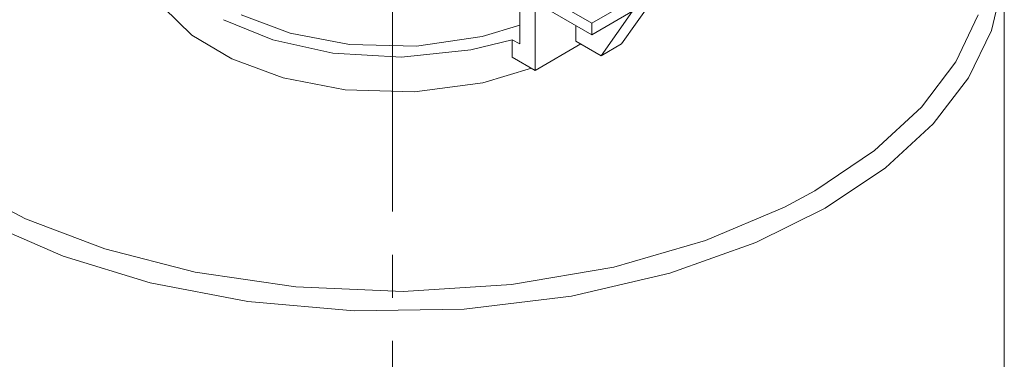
# Model space of a CAD drawing. Header units: millimetres. Extents: x 0 to 594, y 0 to 420.
# Tile 28 of 34: x 474 to 509, y 244 to 256. Entities that reach past the tile are written whole.
import ezdxf

# ---------------------------------------------------------------- set-up
doc = ezdxf.new("R2010")
doc.units = ezdxf.units.MM
doc.linetypes.add('K5LT_AXLED', pattern=[12, 7.5, -1.5, 1.5, -1.5])
doc.linetypes.add('K5LT_THIN', pattern=[0])
doc.layers.add('Системный слой (1)', color=7, linetype='Continuous', true_color=0x6c6c6c)

# ---------------------------------------------------------------- blocks, each defined once
blk = doc.blocks.new('U97')
at = {"layer": 'Системный слой (1)', "color": 7, "linetype": 'K5LT_THIN', "lineweight": 18, "true_color": 0xffffff}
for p, q in [((481.99, 256.218), (483.691, 255.576)), ((490.367, 255.46), (491.671, 255.856)), ((483.691, 255.576), (485.762, 255.181)), ((485.762, 255.181), (488.087, 255.126)), ((488.087, 255.126), (490.367, 255.46))]:
    blk.add_line(p, q, dxfattribs=at)
blk = doc.blocks.new('U114')
at = {"layer": 'Системный слой (1)', "color": 7, "linetype": 'K5LT_THIN', "lineweight": 18, "true_color": 0xffffff}
for p, q in [((481.386, 256.044), (483.095, 255.347)), ((483.095, 255.347), (485.183, 254.884)), ((489.976, 254.992), (491.413, 255.348)), ((485.183, 254.884), (487.561, 254.744)), ((487.561, 254.744), (489.976, 254.992))]:
    blk.add_line(p, q, dxfattribs=at)
blk = doc.blocks.new('U179')
at = {"layer": 'Системный слой (1)', "color": 7, "linetype": 'K5LT_THIN', "lineweight": 18, "true_color": 0xffffff}
for p, q in [((508.06, 255.671), (508.455, 257.349)), ((507.255, 254.019), (508.06, 255.671)), ((506.032, 252.419), (507.255, 254.019)), ((504.377, 250.896), (506.032, 252.419)), ((502.278, 249.484), (504.377, 250.896)), ((499.873, 248.289), (502.278, 249.484)), ((473.196, 248.958), (475.813, 247.82)), ((496.881, 247.223), (499.873, 248.289)), ((475.813, 247.82), (478.833, 246.895)), ((493.464, 246.427), (496.881, 247.223)), ((478.833, 246.895), (482.227, 246.238)), ((489.74, 245.975), (493.464, 246.427)), ((482.227, 246.238), (485.917, 245.915)), ((485.917, 245.915), (489.74, 245.975))]:
    blk.add_line(p, q, dxfattribs=at)
blk = doc.blocks.new('U181')
at = {"layer": 'Системный слой (1)', "color": 7, "linetype": 'K5LT_THIN', "lineweight": 18, "true_color": 0xffffff}
for p, q in [((506.82, 254.583), (507.598, 256.216)), ((505.624, 252.999), (506.82, 254.583)), ((503.997, 251.493), (505.624, 252.999)), ((501.924, 250.096), (503.997, 251.493)), ((472.166, 250.342), (474.506, 249.114)), ((500.864, 249.526), (501.924, 250.096)), ((498.128, 248.365), (500.864, 249.526)), ((474.506, 249.114), (477.255, 248.069)), ((494.944, 247.441), (498.128, 248.365)), ((477.255, 248.069), (480.399, 247.26)), ((491.384, 246.828), (494.944, 247.441)), ((480.399, 247.26), (483.892, 246.746)), ((483.892, 246.746), (487.621, 246.589)), ((487.621, 246.589), (491.384, 246.828))]:
    blk.add_line(p, q, dxfattribs=at)
blk = doc.blocks.new('U226')
at = {"layer": 'Системный слой (1)', "color": 7, "linetype": 'K5LT_THIN', "lineweight": 18, "true_color": 0xffffff}
for p, q in [((478.502, 258.568), (478.701, 257.496)), ((478.701, 257.496), (479.295, 256.465)), ((479.295, 256.465), (480.284, 255.511)), ((480.284, 255.511), (481.67, 254.677)), ((481.67, 254.677), (483.451, 254.017)), ((490.394, 253.853), (492.076, 254.353)), ((483.451, 254.017), (485.603, 253.606)), ((488.012, 253.535), (490.394, 253.853)), ((485.603, 253.606), (488.012, 253.535))]:
    blk.add_line(p, q, dxfattribs=at)

msp = doc.modelspace()

# ---------------------------------------------------------------- linework, layer by layer
at = {"layer": 'Системный слой (1)', "color": 30, "linetype": 'K5LT_AXLED', "lineweight": 18, "true_color": 0xff8000}
msp.add_line((487.2516, 177.3674), (487.2516, 266.1643), dxfattribs=at)
at = {"layer": 'Системный слой (1)', "color": 7, "linetype": 'K5LT_THIN', "lineweight": 18, "true_color": 0xffffff}
for p, q in [((508.5016, 237.8029), (508.5016, 258.1593)), ((491.671, 257.4449), (491.671, 255.1995)), ((494.1713, 255.9281), (492.2014, 257.0654)), ((492.2014, 254.281), (492.2014, 256.6572)), ((492.2014, 256.6572), (494.1713, 255.5199)), ((495.5855, 256.7446), (494.1713, 255.9281)), ((496.2926, 256.7446), (495.2066, 255.1995)), ((495.5855, 256.3364), (494.1713, 255.5199)), ((494.4994, 254.7913), (495.5855, 256.3364)), ((493.6156, 255.3016), (493.6156, 255.8407)), ((494.1713, 255.5199), (494.1713, 255.9281)), ((491.4131, 254.7361), (491.4131, 255.3485)), ((491.671, 255.1995), (491.4131, 255.3485)), ((493.7923, 255.1995), (492.2014, 254.281)), ((493.6156, 255.3016), (494.4994, 254.7913)), ((495.2066, 255.1995), (494.4994, 254.7913)), ((491.4131, 254.7361), (492.2014, 254.281))]:
    msp.add_line(p, q, dxfattribs=at)

# ---------------------------------------------------------------- block references
at = {"layer": 'Системный слой (1)'}
for name in ['U181', 'U226', 'U179', 'U97', 'U114']:
    msp.add_blockref(name, (0, 0), dxfattribs=at)

doc.saveas('drawing.dxf')
